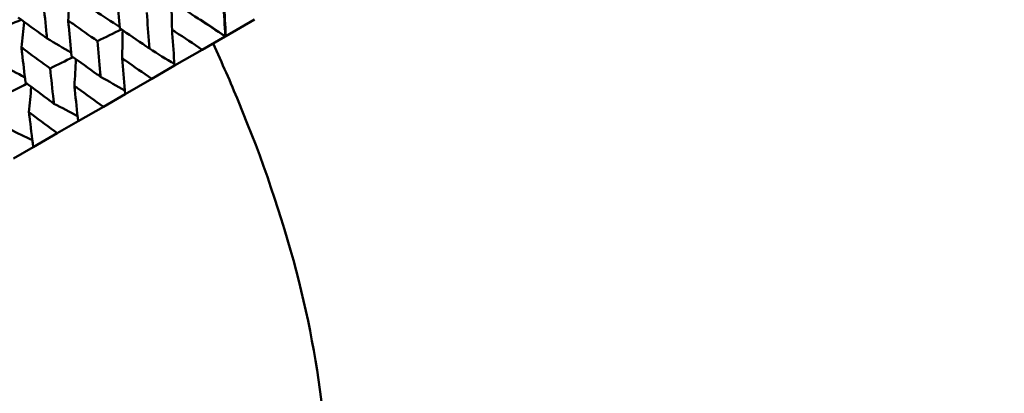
# Model space of a CAD drawing. Header units: millimetres. Extents: x 563 to 2732, y 83 to 2094.
# Tile 31 of 74: x 975 to 993, y 147 to 154. Entities that reach past the tile are written whole.
import ezdxf

# ---------------------------------------------------------------- set-up
doc = ezdxf.new("R2010")
doc.units = ezdxf.units.MM
doc.header["$LTSCALE"] = 10
doc.layers.add('Widoczne (ISO)', color=7, linetype='Continuous', lineweight=50)

msp = doc.modelspace()

# ---------------------------------------------------------------- linework, layer by layer
at = {"layer": 'Widoczne (ISO)'}
for p, q in [((978.956, 153.414), (979.482, 153.717)), ((978.945, 153.408), (978.519, 153.162)), ((978.956, 153.414), (978.945, 153.408)), ((978.011, 152.869), (978.519, 153.162)), ((978.011, 152.869), (977.591, 152.626)), ((977.103, 152.344), (977.591, 152.626)), ((977.103, 152.344), (976.7, 152.111)), ((976.233, 151.842), (976.7, 152.111)), ((976.233, 151.842), (975.85, 151.621)), ((975.407, 151.365), (975.85, 151.621)), ((975.407, 151.365), (975.044, 151.155))]:
    msp.add_line(p, q, dxfattribs=at)
msp.add_circle((1001.597, 132.962), 50, dxfattribs=at)
msp.add_arc((1001.331, 133.423), 22.5, 160.215, 79.785, dxfattribs=at)
for points in [[(978.945, 153.408), (978.923, 153.805), (978.901, 154.203), (978.881, 154.602)], [(976.05, 153.7), (976.061, 153.866), (976.073, 154.031), (976.085, 154.196)], [(978.945, 153.408), (978.613, 153.626), (978.281, 153.845), (977.951, 154.065)], [(977.965, 153.532), (977.96, 153.71), (977.956, 153.888), (977.951, 154.065)], [(975.186, 153.713), (975.039, 153.653), (974.892, 153.592), (974.745, 153.532)], [(976.541, 153.877), (976.694, 153.779), (976.846, 153.681), (976.999, 153.584)], [(978.484, 153.724), (978.638, 153.618), (978.792, 153.513), (978.945, 153.408)], [(975.19, 153.204), (975.207, 153.36), (975.224, 153.517), (975.241, 153.673)], [(977.033, 153.537), (976.885, 153.465), (976.737, 153.393), (976.589, 153.321)], [(977.046, 153.002), (977.049, 153.175), (977.052, 153.348), (977.055, 153.521)], [(975.661, 153.369), (975.809, 153.281), (975.957, 153.193), (976.106, 153.106)], [(977.548, 153.183), (977.702, 153.087), (977.856, 152.99), (978.009, 152.895)], [(976.14, 153.025), (975.999, 152.956), (975.859, 152.887), (975.718, 152.818)], [(976.166, 152.493), (976.175, 152.658), (976.184, 152.822), (976.193, 152.987)], [(974.822, 152.885), (974.966, 152.806), (975.109, 152.728), (975.252, 152.65)], [(976.648, 152.664), (976.798, 152.578), (976.947, 152.492), (977.097, 152.407)], [(975.289, 152.536), (975.156, 152.47), (975.023, 152.405), (974.89, 152.339)], [(975.328, 152.009), (975.342, 152.165), (975.356, 152.321), (975.37, 152.476)], [(975.788, 152.167), (975.933, 152.091), (976.078, 152.015), (976.223, 151.939)], [(974.972, 151.696), (975.112, 151.628), (975.251, 151.56), (975.391, 151.493)]]:
    msp.add_open_spline(points, degree=3, dxfattribs=at)
for points, knots in [([(976.95, 154.22), (976.952, 154.183), (976.955, 154.146), (976.972, 153.925), (976.986, 153.742), (977.001, 153.558)], [0.04993807, 0.04993807, 0.04993807, 0.04993807, 0.0614821, 0.0614821, 0.11877783, 0.11877783, 0.11877783, 0.11877783]), ([(978.919, 154.082), (978.92, 154.058), (978.921, 154.034), (978.933, 153.811), (978.944, 153.612), (978.956, 153.414)], [0.05393723, 0.05393723, 0.05393723, 0.05393723, 0.06137399, 0.06137399, 0.12273355, 0.12273355, 0.12273355, 0.12273355]), ([(975.661, 153.369), (975.658, 153.396), (975.655, 153.422), (975.633, 153.64), (975.614, 153.831), (975.595, 154.023)], [0.06241522, 0.06241522, 0.06241522, 0.06241522, 0.0708546, 0.0708546, 0.13127416, 0.13127416, 0.13127416, 0.13127416]), ([(975.13, 153.754), (975.285, 153.641), (975.44, 153.529), (975.617, 153.401), (975.639, 153.385), (975.661, 153.369)], [0.01044349, 0.01044349, 0.01044349, 0.01044349, 0.07085106, 0.07085106, 0.07930241, 0.07930241, 0.07930241, 0.07930241]), ([(976.05, 153.7), (976.053, 153.663), (976.056, 153.627), (976.077, 153.408), (976.094, 153.226), (976.112, 153.045)], [0.04993807, 0.04993807, 0.04993807, 0.04993807, 0.0614821, 0.0614821, 0.11877783, 0.11877783, 0.11877783, 0.11877783]), ([(976.589, 153.321), (976.439, 153.426), (976.289, 153.531), (976.11, 153.657), (976.08, 153.679), (976.05, 153.7)], [0.00418374, 0.00418374, 0.00418374, 0.00418374, 0.06147247, 0.06147247, 0.07302352, 0.07302352, 0.07302352, 0.07302352]), ([(977.548, 153.183), (977.546, 153.209), (977.544, 153.235), (977.528, 153.455), (977.513, 153.651), (977.499, 153.846)], [0.05804162, 0.05804162, 0.05804162, 0.05804162, 0.06605559, 0.06605559, 0.12689392, 0.12689392, 0.12689392, 0.12689392]), ([(977.001, 153.558), (977.162, 153.448), (977.323, 153.337), (977.505, 153.212), (977.527, 153.198), (977.548, 153.183)], [0.00523804, 0.00523804, 0.00523804, 0.00523804, 0.06606705, 0.06606705, 0.07409033, 0.07409033, 0.07409033, 0.07409033]), ([(978.519, 153.162), (978.354, 153.272), (978.189, 153.382), (978.005, 153.505), (977.985, 153.519), (977.965, 153.532)], [0, 0, 0, 0, 0.06135239, 0.06135239, 0.06879633, 0.06879633, 0.06879633, 0.06879633]), ([(977.965, 153.532), (977.967, 153.508), (977.968, 153.484), (977.983, 153.263), (977.997, 153.066), (978.011, 152.869)], [0.05393723, 0.05393723, 0.05393723, 0.05393723, 0.06137399, 0.06137399, 0.12273355, 0.12273355, 0.12273355, 0.12273355]), ([(975.19, 153.204), (975.194, 153.167), (975.198, 153.131), (975.222, 152.915), (975.243, 152.735), (975.263, 152.555)], [0.04993807, 0.04993807, 0.04993807, 0.04993807, 0.0614821, 0.0614821, 0.11877783, 0.11877783, 0.11877783, 0.11877783]), ([(975.718, 152.818), (975.571, 152.924), (975.424, 153.031), (975.249, 153.16), (975.219, 153.182), (975.19, 153.204)], [0.00418374, 0.00418374, 0.00418374, 0.00418374, 0.06147247, 0.06147247, 0.07302352, 0.07302352, 0.07302352, 0.07302352]), ([(976.648, 152.664), (976.646, 152.689), (976.643, 152.715), (976.623, 152.933), (976.606, 153.127), (976.589, 153.321)], [0.05804162, 0.05804162, 0.05804162, 0.05804162, 0.06605559, 0.06605559, 0.12689392, 0.12689392, 0.12689392, 0.12689392]), ([(980.159, 141.039), (980.442, 141.826), (980.634, 142.65), (980.837, 144.367), (980.847, 145.262), (980.686, 147.123), (980.514, 148.089), (979.988, 150.094), (979.634, 151.132), (979.043, 152.559), (978.887, 152.917), (978.721, 153.278)], [1, 1, 1, 1, 1.1906229, 1.1906229, 1.3812459, 1.3812459, 1.5718688, 1.5718688, 1.7624917, 1.7624917, 1.8252774, 1.8252774, 1.8252774, 1.8252774]), ([(976.112, 153.045), (976.269, 152.932), (976.427, 152.82), (976.606, 152.693), (976.627, 152.678), (976.648, 152.664)], [0.00523804, 0.00523804, 0.00523804, 0.00523804, 0.06606705, 0.06606705, 0.07409033, 0.07409033, 0.07409033, 0.07409033]), ([(977.591, 152.626), (977.429, 152.737), (977.267, 152.849), (977.086, 152.974), (977.066, 152.988), (977.046, 153.002)], [0, 0, 0, 0, 0.06135239, 0.06135239, 0.06879633, 0.06879633, 0.06879633, 0.06879633]), ([(977.046, 153.002), (977.048, 152.978), (977.05, 152.954), (977.069, 152.735), (977.085, 152.539), (977.103, 152.344)], [0.05393723, 0.05393723, 0.05393723, 0.05393723, 0.06137399, 0.06137399, 0.12273355, 0.12273355, 0.12273355, 0.12273355]), ([(975.788, 152.167), (975.785, 152.192), (975.783, 152.218), (975.759, 152.434), (975.738, 152.626), (975.718, 152.818)], [0.05804162, 0.05804162, 0.05804162, 0.05804162, 0.06605559, 0.06605559, 0.12689392, 0.12689392, 0.12689392, 0.12689392]), ([(975.263, 152.555), (975.417, 152.441), (975.572, 152.326), (975.747, 152.197), (975.768, 152.182), (975.788, 152.167)], [0.00523804, 0.00523804, 0.00523804, 0.00523804, 0.06606705, 0.06606705, 0.07409033, 0.07409033, 0.07409033, 0.07409033]), ([(976.7, 152.111), (976.541, 152.225), (976.382, 152.338), (976.205, 152.466), (976.185, 152.48), (976.166, 152.493)], [0, 0, 0, 0, 0.06135239, 0.06135239, 0.06879633, 0.06879633, 0.06879633, 0.06879633]), ([(976.166, 152.493), (976.169, 152.47), (976.171, 152.446), (976.193, 152.229), (976.213, 152.035), (976.233, 151.842)], [0.05393723, 0.05393723, 0.05393723, 0.05393723, 0.06137399, 0.06137399, 0.12273355, 0.12273355, 0.12273355, 0.12273355]), ([(975.85, 151.621), (975.694, 151.736), (975.539, 151.851), (975.365, 151.981), (975.347, 151.995), (975.328, 152.009)], [0, 0, 0, 0, 0.06135239, 0.06135239, 0.06879633, 0.06879633, 0.06879633, 0.06879633]), ([(975.328, 152.009), (975.331, 151.986), (975.333, 151.963), (975.359, 151.748), (975.383, 151.556), (975.407, 151.365)], [0.05393723, 0.05393723, 0.05393723, 0.05393723, 0.06137399, 0.06137399, 0.12273355, 0.12273355, 0.12273355, 0.12273355])]:
    msp.add_open_spline(points, degree=3, knots=knots, dxfattribs=at)

doc.saveas('drawing.dxf')
